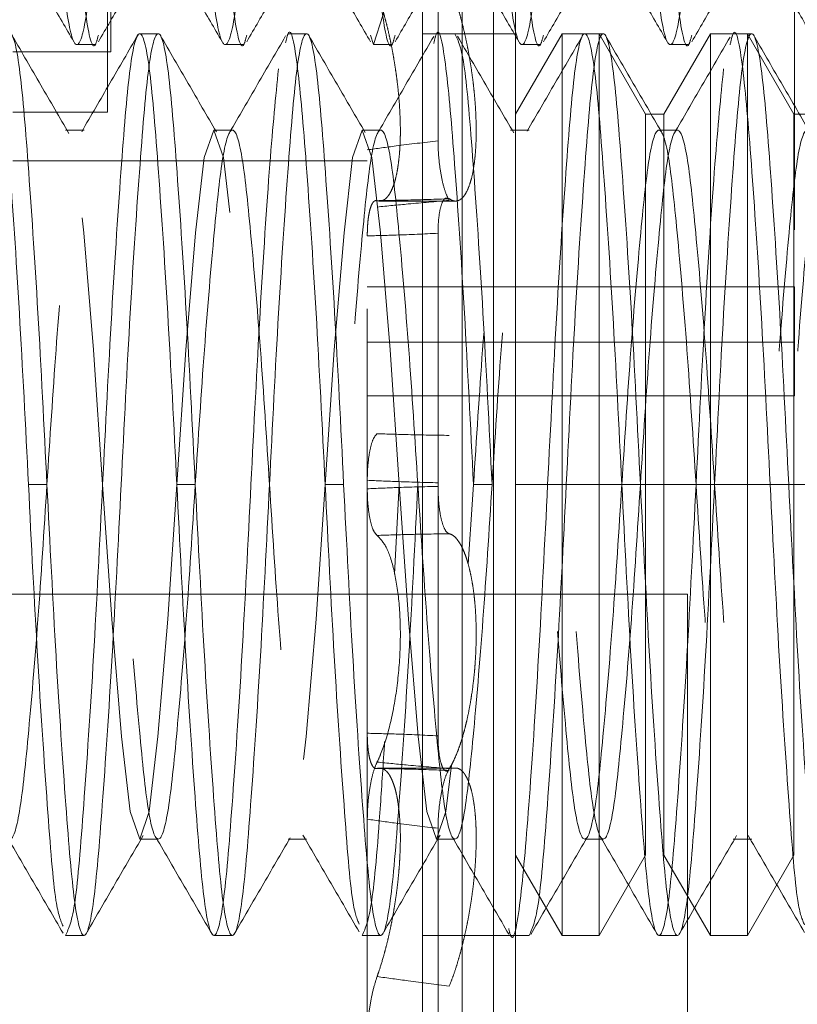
# Paper-space layout '2' of a CAD drawing. Header units: inches. Extents: x 1 to 109, y 1 to 85.
# Tile 67 of 134: x 88.216 to 88.353, y 24.521 to 24.693. Entities that reach past the tile are written whole.
import ezdxf

# ---------------------------------------------------------------- set-up
doc = ezdxf.new("R2010")
doc.units = ezdxf.units.IN
doc.header["$MEASUREMENT"] = 0
doc.linetypes.add('HIDDEN', pattern=[0.075, 0.05, -0.025])

psp = doc.layouts.new('2')

# ---------------------------------------------------------------- linework, layer by layer
at = {"color": 7, "linetype": 'HIDDEN', "lineweight": 0, "ltscale": 5}
for p, q in [((88.29402, 30.34099), (88.29402, 19.94099)), ((88.27736, 29.14265), (88.27736, 19.94099)), ((88.35236, 24.90657), (88.35236, 24.64657)), ((88.23236, 24.68782), (88.23236, 24.86532)), ((88.23177, 24.67724), (88.23177, 24.85474)), ((88.3034, 24.76807), (88.3034, 24.61182)), ((88.29949, 24.74484), (88.29949, 24.4788)), ((88.28707, 24.74151), (88.28707, 24.48212)), ((88.28978, 24.67218), (88.28978, 24.71158)), ((88.24066, 24.69099), (88.23741, 24.69099)), ((88.2667, 24.69099), (88.26345, 24.69099)), ((88.3034, 24.69099), (88.28707, 24.69099)), ((88.29275, 24.69099), (88.28949, 24.69099)), ((88.31154, 24.69099), (88.3034, 24.67689)), ((88.31154, 24.69099), (88.31154, 24.53265)), ((88.31805, 24.69099), (88.31154, 24.69099)), ((88.31879, 24.69099), (88.31553, 24.69099)), ((88.31805, 24.69099), (88.31805, 24.53265)), ((88.32619, 24.67689), (88.31805, 24.69099)), ((88.33758, 24.69099), (88.32944, 24.67689)), ((88.33758, 24.69099), (88.33758, 24.53265)), ((88.34409, 24.69099), (88.33758, 24.69099)), ((88.34483, 24.69099), (88.34157, 24.69099)), ((88.34409, 24.69099), (88.34409, 24.53265)), ((88.35223, 24.67689), (88.34409, 24.69099)), ((88.22637, 24.68907), (88.22963, 24.68907)), ((88.25241, 24.68907), (88.25567, 24.68907)), ((88.27845, 24.68907), (88.28171, 24.68907)), ((88.3045, 24.68907), (88.30775, 24.68907)), ((88.33054, 24.68907), (88.33379, 24.68907)), ((88.21511, 24.68782), (88.23236, 24.68782)), ((88.21511, 24.67724), (88.23177, 24.67724)), ((88.32619, 24.67689), (88.32619, 24.54675)), ((88.32944, 24.67689), (88.32619, 24.67689)), ((88.32944, 24.67689), (88.32944, 24.54675)), ((88.35223, 24.67689), (88.35223, 24.54675)), ((88.35548, 24.67689), (88.35223, 24.67689)), ((88.22764, 24.67407), (88.22439, 24.67407)), ((88.25368, 24.67407), (88.25043, 24.67407)), ((88.27972, 24.67407), (88.27647, 24.67407)), ((88.30577, 24.67407), (88.30251, 24.67407)), ((88.33181, 24.67407), (88.32855, 24.67407)), ((88.21511, 24.66865), (88.27736, 24.66865)), ((88.27953, 24.6616), (88.29284, 24.6616)), ((88.28978, 24.65594), (88.28978, 24.61149)), ((88.27736, 24.64657), (88.35236, 24.64657)), ((88.35236, 24.63682), (88.35236, 24.64657)), ((88.27736, 24.63682), (88.35236, 24.63682)), ((88.35236, 24.63682), (88.35236, 24.6274)), ((88.27736, 24.6274), (88.35236, 24.6274)), ((88.22113, 24.61182), (88.21788, 24.61182)), ((88.24717, 24.61182), (88.24392, 24.61182)), ((88.27321, 24.61182), (88.26996, 24.61182)), ((88.28298, 24.61182), (88.28215, 24.59609)), ((88.28978, 24.56769), (88.28978, 24.61214)), ((88.29926, 24.61182), (88.296, 24.61182)), ((88.39629, 24.61182), (88.3034, 24.61182)), ((88.3034, 24.61182), (88.3034, 24.45557)), ((88.33359, 24.59257), (88.16693, 24.59257)), ((88.33359, 24.4259), (88.33359, 24.59257)), ((88.29284, 24.56204), (88.27953, 24.56204)), ((88.28978, 24.55146), (88.28978, 24.51206)), ((88.23741, 24.54957), (88.24066, 24.54957)), ((88.26345, 24.54957), (88.2667, 24.54957)), ((88.28949, 24.54957), (88.29275, 24.54957)), ((88.31553, 24.54957), (88.31879, 24.54957)), ((88.34157, 24.54957), (88.34483, 24.54957)), ((88.3034, 24.54675), (88.31154, 24.53265)), ((88.31805, 24.53265), (88.32619, 24.54675)), ((88.32944, 24.54675), (88.33758, 24.53265)), ((88.34409, 24.53265), (88.35223, 24.54675)), ((88.22439, 24.53265), (88.22764, 24.53265)), ((88.25043, 24.53265), (88.25368, 24.53265)), ((88.27647, 24.53265), (88.27972, 24.53265)), ((88.28707, 24.53265), (88.3034, 24.53265)), ((88.30251, 24.53265), (88.30577, 24.53265)), ((88.31154, 24.53265), (88.31805, 24.53265)), ((88.32855, 24.53265), (88.33181, 24.53265)), ((88.33758, 24.53265), (88.34409, 24.53265))]:
    psp.add_line(p, q, dxfattribs=at)
at = {"color": 7, "linetype": 'HIDDEN', "lineweight": 0, "ltscale": 5, "flags": 128}
for points in [[(88.27793, 24.69073), (88.27845, 24.68907), (88.28013, 24.69437), (88.28165, 24.70886), (88.28337, 24.73143), (88.28496, 24.7574), (88.28656, 24.78337), (88.28828, 24.80594), (88.2898, 24.82043), (88.29147, 24.82574), (88.29315, 24.82043), (88.29467, 24.80594), (88.29639, 24.78337), (88.29798, 24.7574), (88.29798, 24.7574)], [(88.29211, 24.56255), (88.29117, 24.5544), (88.28949, 24.54957), (88.28781, 24.5544), (88.28629, 24.5676), (88.28457, 24.58816), (88.28298, 24.61182), (88.28139, 24.63548), (88.27967, 24.65604), (88.27815, 24.66924), (88.27647, 24.67407), (88.27479, 24.66924), (88.27327, 24.65604), (88.27155, 24.63548), (88.26996, 24.61182), (88.26837, 24.58816), (88.26665, 24.5676), (88.26513, 24.5544), (88.26345, 24.54957), (88.26177, 24.5544), (88.26025, 24.5676), (88.25853, 24.58816), (88.25694, 24.61182), (88.25535, 24.63548), (88.25363, 24.65604), (88.2521, 24.66924), (88.25043, 24.67407), (88.24875, 24.66924), (88.24723, 24.65604), (88.24551, 24.63548), (88.24392, 24.61182), (88.24233, 24.58816), (88.2406, 24.5676), (88.23908, 24.5544), (88.23741, 24.54957), (88.23573, 24.5544), (88.23421, 24.5676), (88.23249, 24.58816), (88.2309, 24.61182), (88.22931, 24.63548), (88.22758, 24.65604), (88.22606, 24.66924), (88.22439, 24.67407), (88.22271, 24.66924), (88.22119, 24.65604), (88.21947, 24.63548), (88.21788, 24.61182), (88.21628, 24.58816), (88.21456, 24.5676), (88.21304, 24.5544), (88.21137, 24.54957), (88.20969, 24.5544), (88.20817, 24.5676), (88.20645, 24.58816), (88.20485, 24.61182), (88.20326, 24.63548), (88.20154, 24.65604), (88.20002, 24.66924), (88.19834, 24.67407), (88.19667, 24.66924), (88.19515, 24.65604), (88.19343, 24.63548), (88.19183, 24.61182), (88.19024, 24.58816), (88.18852, 24.5676), (88.187, 24.5544), (88.18532, 24.54957), (88.18365, 24.5544), (88.18213, 24.5676), (88.1804, 24.58816), (88.17881, 24.61182), (88.17722, 24.63548), (88.1755, 24.65604), (88.17398, 24.66924), (88.1723, 24.67407), (88.17063, 24.66924), (88.1691, 24.65604), (88.16738, 24.63548), (88.16579, 24.61182), (88.1642, 24.58816), (88.16248, 24.5676), (88.16096, 24.5544), (88.15928, 24.54957), (88.15761, 24.5544), (88.15608, 24.5676), (88.15436, 24.58816), (88.15277, 24.61182), (88.15118, 24.63548), (88.14946, 24.65604), (88.14794, 24.66924), (88.14626, 24.67407), (88.14626, 24.67407)]]:
    psp.add_lwpolyline(points, dxfattribs=at)
at = {"color": 7, "linetype": 'HIDDEN', "lineweight": 0, "ltscale": 5}
for points, knots in [([(88.19382, 24.7574), (88.19434, 24.74852), (88.19539, 24.73053), (88.19716, 24.70786), (88.19863, 24.69265), (88.20033, 24.68725), (88.20203, 24.69265), (88.2035, 24.70786), (88.20527, 24.73053), (88.20684, 24.7574), (88.20841, 24.78427), (88.21018, 24.80695), (88.21165, 24.82216), (88.21335, 24.82755), (88.21505, 24.82216), (88.21652, 24.80695), (88.21829, 24.78427), (88.21934, 24.76628), (88.21986, 24.7574)], [0, 0, 0, 0, 0.062045, 0.125723, 0.186876, 0.25, 0.313124, 0.374277, 0.437955, 0.5, 0.562045, 0.625723, 0.686876, 0.75, 0.813124, 0.874277, 0.937955, 1, 1, 1, 1]), ([(88.21986, 24.7574), (88.22038, 24.74852), (88.22143, 24.73053), (88.2232, 24.70786), (88.22467, 24.69265), (88.22637, 24.68725), (88.22807, 24.69265), (88.22954, 24.70786), (88.23131, 24.73053), (88.23288, 24.7574), (88.23445, 24.78427), (88.23622, 24.80695), (88.23769, 24.82216), (88.23939, 24.82755), (88.24109, 24.82216), (88.24256, 24.80695), (88.24433, 24.78427), (88.24538, 24.76628), (88.2459, 24.7574)], [0, 0, 0, 0, 0.062045, 0.125723, 0.186876, 0.25, 0.313124, 0.374277, 0.437955, 0.5, 0.562045, 0.625723, 0.686876, 0.75, 0.813124, 0.874277, 0.937955, 1, 1, 1, 1]), ([(88.2459, 24.7574), (88.24642, 24.74852), (88.24747, 24.73053), (88.24924, 24.70786), (88.25071, 24.69265), (88.25241, 24.68725), (88.25411, 24.69265), (88.25558, 24.70786), (88.25735, 24.73053), (88.25892, 24.7574), (88.26049, 24.78427), (88.26227, 24.80695), (88.26373, 24.82216), (88.26543, 24.82755), (88.26713, 24.82216), (88.2686, 24.80695), (88.27037, 24.78427), (88.27142, 24.76628), (88.27194, 24.7574)], [0, 0, 0, 0, 0.062045, 0.125723, 0.186876, 0.25, 0.313124, 0.374277, 0.437955, 0.5, 0.562045, 0.625723, 0.686876, 0.75, 0.813124, 0.874277, 0.937955, 1, 1, 1, 1]), ([(88.29798, 24.7574), (88.2985, 24.74852), (88.29956, 24.73053), (88.30133, 24.70786), (88.3028, 24.69265), (88.3045, 24.68725), (88.30619, 24.69265), (88.30766, 24.70786), (88.30944, 24.73053), (88.31101, 24.7574), (88.31258, 24.78427), (88.31435, 24.80695), (88.31582, 24.82216), (88.31752, 24.82755), (88.31922, 24.82216), (88.32068, 24.80695), (88.32246, 24.78427), (88.32351, 24.76628), (88.32403, 24.7574)], [0, 0, 0, 0, 0.062045, 0.125723, 0.186876, 0.25, 0.313124, 0.374277, 0.437955, 0.5, 0.562045, 0.625723, 0.686876, 0.75, 0.813124, 0.874277, 0.937955, 1, 1, 1, 1]), ([(88.32403, 24.7574), (88.32455, 24.74852), (88.3256, 24.73053), (88.32737, 24.70786), (88.32884, 24.69265), (88.33054, 24.68725), (88.33224, 24.69265), (88.3337, 24.70786), (88.33548, 24.73053), (88.33705, 24.7574), (88.33862, 24.78427), (88.34039, 24.80695), (88.34186, 24.82216), (88.34356, 24.82755), (88.34526, 24.82216), (88.34673, 24.80695), (88.3485, 24.78427), (88.34955, 24.76628), (88.35007, 24.7574)], [0, 0, 0, 0, 0.062045, 0.125723, 0.186876, 0.25, 0.313124, 0.374277, 0.437955, 0.5, 0.562045, 0.625723, 0.686876, 0.75, 0.813124, 0.874277, 0.937955, 1, 1, 1, 1]), ([(88.22312, 24.7574), (88.22363, 24.74853), (88.22469, 24.73057), (88.22646, 24.70773), (88.22792, 24.6931), (88.22924, 24.68725), (88.22998, 24.69006), (88.23015, 24.69073)], [0, 0, 0, 0, 0.229993, 0.466038, 0.692726, 0.926719, 1, 1, 1, 1]), ([(88.24916, 24.7574), (88.24968, 24.74853), (88.25073, 24.73057), (88.2525, 24.70773), (88.25396, 24.6931), (88.25529, 24.68725), (88.25602, 24.69006), (88.25619, 24.69073)], [0, 0, 0, 0, 0.229993, 0.466038, 0.692726, 0.926719, 1, 1, 1, 1]), ([(88.2752, 24.7574), (88.27572, 24.74853), (88.27677, 24.73057), (88.27854, 24.70773), (88.28001, 24.6931), (88.28133, 24.68725), (88.28206, 24.69006), (88.28223, 24.69073)], [0, 0, 0, 0, 0.229993, 0.466038, 0.692726, 0.926719, 1, 1, 1, 1]), ([(88.30124, 24.7574), (88.30176, 24.74853), (88.30281, 24.73057), (88.30458, 24.70773), (88.30605, 24.6931), (88.30737, 24.68725), (88.3081, 24.69006), (88.30828, 24.69073)], [0, 0, 0, 0, 0.229993, 0.466038, 0.692726, 0.926719, 1, 1, 1, 1]), ([(88.32728, 24.7574), (88.3278, 24.74853), (88.32885, 24.73057), (88.33063, 24.70773), (88.33209, 24.6931), (88.33341, 24.68725), (88.33414, 24.69006), (88.33432, 24.69073)], [0, 0, 0, 0, 0.229993, 0.466038, 0.692726, 0.926719, 1, 1, 1, 1]), ([(88.21758, 24.70379), (88.21895, 24.70142), (88.22171, 24.69669), (88.22447, 24.69195), (88.22584, 24.68957)], [0, 0, 0, 0, 0.499626, 1, 1, 1, 1]), ([(88.23015, 24.68957), (88.23153, 24.69195), (88.23428, 24.69669), (88.23704, 24.70142), (88.23842, 24.70379)], [0, 0, 0, 0, 0.500374, 1, 1, 1, 1]), ([(88.24362, 24.70379), (88.245, 24.70142), (88.24775, 24.69669), (88.25051, 24.69195), (88.25189, 24.68957)], [0, 0, 0, 0, 0.499626, 1, 1, 1, 1]), ([(88.25619, 24.68957), (88.25757, 24.69195), (88.26032, 24.69669), (88.26308, 24.70142), (88.26446, 24.70379)], [0, 0, 0, 0, 0.500374, 1, 1, 1, 1]), ([(88.26966, 24.70379), (88.27104, 24.70142), (88.2738, 24.69669), (88.27655, 24.69195), (88.27793, 24.68957)], [0, 0, 0, 0, 0.499626, 1, 1, 1, 1]), ([(88.28224, 24.68957), (88.28361, 24.69195), (88.28637, 24.69669), (88.28913, 24.70142), (88.2905, 24.70379)], [0, 0, 0, 0, 0.500374, 1, 1, 1, 1]), ([(88.2957, 24.70379), (88.29708, 24.70142), (88.29984, 24.69669), (88.30259, 24.69195), (88.30397, 24.68957)], [0, 0, 0, 0, 0.499626, 1, 1, 1, 1]), ([(88.30828, 24.68957), (88.30965, 24.69195), (88.31241, 24.69669), (88.31517, 24.70142), (88.31655, 24.70379)], [0, 0, 0, 0, 0.500374, 1, 1, 1, 1]), ([(88.32174, 24.70379), (88.32312, 24.70142), (88.32588, 24.69669), (88.32863, 24.69195), (88.33001, 24.68957)], [0, 0, 0, 0, 0.499626, 1, 1, 1, 1]), ([(88.33432, 24.68957), (88.3357, 24.69195), (88.33845, 24.69669), (88.34121, 24.70142), (88.34259, 24.70379)], [0, 0, 0, 0, 0.500374, 1, 1, 1, 1]), ([(88.34778, 24.70379), (88.34916, 24.70142), (88.35192, 24.69669), (88.35467, 24.69195), (88.35605, 24.68957)], [0, 0, 0, 0, 0.499626, 1, 1, 1, 1]), ([(88.29174, 24.6999), (88.29196, 24.69935), (88.29239, 24.69826), (88.29297, 24.69653), (88.29348, 24.69484), (88.29392, 24.6932), (88.29435, 24.69147), (88.29475, 24.68968), (88.29511, 24.68787), (88.29543, 24.68603), (88.29572, 24.68414), (88.29596, 24.68226), (88.29616, 24.68043), (88.29631, 24.67864), (88.29641, 24.67687), (88.29647, 24.67515), (88.29648, 24.67353), (88.29645, 24.67199), (88.29637, 24.67052), (88.29625, 24.66914), (88.29604, 24.66743), (88.29575, 24.66593), (88.29529, 24.66434), (88.29486, 24.6633), (88.29437, 24.66253), (88.29398, 24.66207), (88.29356, 24.66177), (88.29312, 24.6616), (88.29266, 24.66159), (88.2922, 24.66172), (88.29189, 24.66192), (88.29174, 24.66201)], [0, 0, 0, 0, 0.043429, 0.087389, 0.12017, 0.153182, 0.18694, 0.22096, 0.253087, 0.28545, 0.318575, 0.351972, 0.382802, 0.413858, 0.44564, 0.477676, 0.507552, 0.537641, 0.568059, 0.598927, 0.628629, 0.688597, 0.719193, 0.779927, 0.811032, 0.842345, 0.873847, 0.905556, 0.93791, 0.970484, 1, 1, 1, 1]), ([(88.27908, 24.66167), (88.27929, 24.66163), (88.27966, 24.66156), (88.28017, 24.66173), (88.28061, 24.66202), (88.28104, 24.66249), (88.28143, 24.66312), (88.28179, 24.66389), (88.28212, 24.6648), (88.28241, 24.66587), (88.28265, 24.66705), (88.28284, 24.66834), (88.28299, 24.6697), (88.2831, 24.67118), (88.28316, 24.67273), (88.28317, 24.67432), (88.28313, 24.67595), (88.28306, 24.67764), (88.28294, 24.67936), (88.28278, 24.68109), (88.28258, 24.68282), (88.28234, 24.68456), (88.28207, 24.6863), (88.28176, 24.68802), (88.28143, 24.68971), (88.28106, 24.69138), (88.28068, 24.69294), (88.28016, 24.69486), (88.27963, 24.69662), (88.27922, 24.69781), (88.27908, 24.69821)], [0, 0, 0, 0, 0.047746, 0.083681, 0.119871, 0.156876, 0.19417, 0.229388, 0.264865, 0.301178, 0.337788, 0.371583, 0.405628, 0.440467, 0.475585, 0.508216, 0.541077, 0.574665, 0.608503, 0.640917, 0.673549, 0.706859, 0.740399, 0.773608, 0.807034, 0.841134, 0.875461, 0.906305, 0.968443, 1, 1, 1, 1]), ([(88.21788, 24.61182), (88.21736, 24.62209), (88.21631, 24.64291), (88.21453, 24.66937), (88.21307, 24.68632), (88.21174, 24.6931), (88.21101, 24.68982), (88.21083, 24.68903)], [0, 0, 0, 0, 0.229721, 0.465475, 0.691901, 0.92561, 1, 1, 1, 1]), ([(88.26996, 24.61182), (88.26944, 24.62209), (88.26839, 24.64291), (88.26661, 24.66938), (88.26515, 24.68626), (88.26386, 24.69307), (88.26316, 24.69003), (88.26302, 24.68941)], [0, 0, 0, 0, 0.233067, 0.472254, 0.701978, 0.93909, 1, 1, 1, 1]), ([(88.296, 24.61182), (88.29548, 24.62209), (88.29443, 24.64291), (88.29266, 24.66937), (88.29119, 24.68628), (88.28989, 24.69308), (88.28918, 24.68995), (88.28902, 24.68926)], [0, 0, 0, 0, 0.231738, 0.469562, 0.697976, 0.933736, 1, 1, 1, 1]), ([(88.34808, 24.61182), (88.34756, 24.62209), (88.34651, 24.64291), (88.34474, 24.66937), (88.34328, 24.68631), (88.34195, 24.6931), (88.34122, 24.68984), (88.34105, 24.68906)], [0, 0, 0, 0, 0.229962, 0.465962, 0.692626, 0.926579, 1, 1, 1, 1]), ([(88.22113, 24.61182), (88.22061, 24.6221), (88.21956, 24.64295), (88.21779, 24.66922), (88.21632, 24.68684), (88.21462, 24.69309), (88.21292, 24.68684), (88.21145, 24.66922), (88.20968, 24.64295), (88.20863, 24.6221), (88.20811, 24.61182)], [0, 0, 0, 0, 0.124092, 0.251442, 0.373754, 0.5, 0.626246, 0.748558, 0.875908, 1, 1, 1, 1]), ([(88.22499, 24.67347), (88.22334, 24.6763), (88.22004, 24.68198), (88.21675, 24.68766), (88.2151, 24.6905)], [0, 0, 0, 0, 0.499671, 1, 1, 1, 1]), ([(88.23711, 24.6908), (88.23546, 24.68796), (88.23217, 24.68229), (88.22887, 24.67662), (88.22722, 24.67378)], [0, 0, 0, 0, 0.500301, 1, 1, 1, 1]), ([(88.24392, 24.61182), (88.2434, 24.6221), (88.24235, 24.64295), (88.24057, 24.66922), (88.23911, 24.68684), (88.23741, 24.69309), (88.23571, 24.68684), (88.23424, 24.66922), (88.23247, 24.64295), (88.23142, 24.6221), (88.2309, 24.61182)], [0, 0, 0, 0, 0.124092, 0.251442, 0.373754, 0.5, 0.626246, 0.748558, 0.875908, 1, 1, 1, 1]), ([(88.24717, 24.61182), (88.24665, 24.6221), (88.2456, 24.64295), (88.24383, 24.66922), (88.24236, 24.68684), (88.24066, 24.69309), (88.23896, 24.68684), (88.23749, 24.66922), (88.23572, 24.64295), (88.23467, 24.6221), (88.23415, 24.61182)], [0, 0, 0, 0, 0.1240917, 0.2514423, 0.3737543, 0.5, 0.6262457, 0.7485577, 0.8759083, 1, 1, 1, 1]), ([(88.25086, 24.67376), (88.24922, 24.67658), (88.24594, 24.68224), (88.24266, 24.68789), (88.24101, 24.69072)], [0, 0, 0, 0, 0.499857, 1, 1, 1, 1]), ([(88.26302, 24.69059), (88.26137, 24.68776), (88.25809, 24.6821), (88.25481, 24.67645), (88.25317, 24.67363)], [0, 0, 0, 0, 0.500146, 1, 1, 1, 1]), ([(88.27321, 24.61182), (88.2727, 24.6221), (88.27164, 24.64295), (88.26987, 24.66922), (88.2684, 24.68684), (88.2667, 24.69309), (88.265, 24.68684), (88.26354, 24.66922), (88.26176, 24.64295), (88.26071, 24.6221), (88.26019, 24.61182)], [0, 0, 0, 0, 0.124092, 0.251442, 0.373754, 0.5, 0.626246, 0.748558, 0.875908, 1, 1, 1, 1]), ([(88.27699, 24.67362), (88.27534, 24.67645), (88.27204, 24.68213), (88.26875, 24.68781), (88.2671, 24.69066)], [0, 0, 0, 0, 0.499657, 1, 1, 1, 1]), ([(88.28902, 24.69052), (88.28737, 24.68767), (88.28408, 24.68199), (88.28078, 24.67631), (88.27913, 24.67348)], [0, 0, 0, 0, 0.5003337, 1, 1, 1, 1]), ([(88.29926, 24.61182), (88.29874, 24.62212), (88.29769, 24.64298), (88.29591, 24.66907), (88.29444, 24.68739), (88.29332, 24.68977), (88.29275, 24.69099)], [0, 0, 0, 0, 0.248183, 0.502885, 0.747509, 1, 1, 1, 1]), ([(88.30307, 24.67356), (88.30142, 24.67639), (88.29814, 24.68204), (88.29485, 24.6877), (88.29321, 24.69053)], [0, 0, 0, 0, 0.499837, 1, 1, 1, 1]), ([(88.31527, 24.69084), (88.31363, 24.68801), (88.31034, 24.68235), (88.30705, 24.67668), (88.3054, 24.67385)], [0, 0, 0, 0, 0.500214, 1, 1, 1, 1]), ([(88.32204, 24.61182), (88.32152, 24.6221), (88.32047, 24.64295), (88.3187, 24.66922), (88.31723, 24.68684), (88.31553, 24.69309), (88.31383, 24.68684), (88.31236, 24.66922), (88.31059, 24.64295), (88.30954, 24.6221), (88.30902, 24.61182)], [0, 0, 0, 0, 0.124092, 0.251442, 0.373754, 0.5, 0.626246, 0.748558, 0.875908, 1, 1, 1, 1]), ([(88.3253, 24.61182), (88.32478, 24.6221), (88.32373, 24.64295), (88.32195, 24.66922), (88.32049, 24.68684), (88.31879, 24.69309), (88.31709, 24.68684), (88.31562, 24.66922), (88.31385, 24.64295), (88.3128, 24.6221), (88.31228, 24.61182)], [0, 0, 0, 0, 0.124092, 0.251442, 0.373754, 0.5, 0.626246, 0.748558, 0.875908, 1, 1, 1, 1]), ([(88.32899, 24.67375), (88.32734, 24.67659), (88.32404, 24.68227), (88.32075, 24.68794), (88.3191, 24.69078)], [0, 0, 0, 0, 0.499688, 1, 1, 1, 1]), ([(88.34104, 24.69039), (88.3394, 24.68756), (88.33611, 24.68189), (88.33282, 24.67624), (88.33118, 24.67341)], [0, 0, 0, 0, 0.500217, 1, 1, 1, 1]), ([(88.35134, 24.61182), (88.35082, 24.6221), (88.34977, 24.64295), (88.348, 24.66922), (88.34653, 24.68684), (88.34483, 24.69309), (88.34313, 24.68684), (88.34166, 24.66922), (88.33989, 24.64295), (88.33884, 24.6221), (88.33832, 24.61182)], [0, 0, 0, 0, 0.124092, 0.251442, 0.373754, 0.5, 0.626246, 0.748558, 0.875908, 1, 1, 1, 1]), ([(88.35522, 24.67341), (88.35358, 24.67624), (88.35029, 24.6819), (88.347, 24.68756), (88.34536, 24.6904)], [0, 0, 0, 0, 0.499781, 1, 1, 1, 1]), ([(88.26177, 24.68484), (88.26128, 24.67987), (88.26027, 24.66973), (88.25851, 24.64282), (88.25746, 24.62206), (88.25694, 24.61182)], [0, 0, 0, 0, 0.3272524, 0.6679858, 1, 1, 1, 1]), ([(88.3399, 24.68484), (88.3394, 24.67987), (88.3384, 24.66973), (88.33664, 24.64282), (88.33558, 24.62206), (88.33506, 24.61182)], [0, 0, 0, 0, 0.327252, 0.667986, 1, 1, 1, 1]), ([(88.41775, 24.5924), (88.41731, 24.59883), (88.41634, 24.6131), (88.41488, 24.63635), (88.4131, 24.65694), (88.41163, 24.67082), (88.40993, 24.67572), (88.40823, 24.67081), (88.40677, 24.65695), (88.40499, 24.6363), (88.40342, 24.61182), (88.40185, 24.58734), (88.40008, 24.56668), (88.39861, 24.55282), (88.39691, 24.54791), (88.39521, 24.55282), (88.39374, 24.56668), (88.39197, 24.58734), (88.3904, 24.61182), (88.38883, 24.6363), (88.38706, 24.65695), (88.38559, 24.67081), (88.38389, 24.67573), (88.38219, 24.67081), (88.38072, 24.65695), (88.37895, 24.6363), (88.37738, 24.61182), (88.37581, 24.58734), (88.37404, 24.56668), (88.37257, 24.55282), (88.37087, 24.54791), (88.36917, 24.55282), (88.3677, 24.56668), (88.36593, 24.58734), (88.36436, 24.61182), (88.36279, 24.6363), (88.36102, 24.65695), (88.35955, 24.67081), (88.35785, 24.67573), (88.35615, 24.67081), (88.35468, 24.65695), (88.35291, 24.6363), (88.35134, 24.61182), (88.34977, 24.58734), (88.348, 24.56668), (88.34653, 24.55282), (88.34483, 24.54791), (88.34313, 24.55282), (88.34166, 24.56668), (88.33989, 24.58734), (88.33832, 24.61182), (88.33675, 24.6363), (88.33498, 24.65695), (88.33351, 24.67081), (88.33181, 24.67573), (88.33011, 24.67081), (88.32864, 24.65695), (88.32687, 24.6363), (88.3253, 24.61182), (88.32373, 24.58734), (88.32195, 24.56668), (88.32049, 24.55282), (88.31879, 24.54791), (88.31709, 24.55282), (88.31562, 24.56668), (88.31385, 24.58734), (88.31228, 24.61182), (88.31071, 24.6363), (88.30893, 24.65695), (88.30747, 24.67081), (88.30577, 24.67573), (88.30407, 24.67081), (88.3026, 24.65695), (88.30083, 24.6363), (88.29926, 24.61182), (88.29769, 24.58734), (88.29591, 24.56668), (88.29444, 24.55282), (88.29275, 24.54791), (88.29105, 24.55282), (88.28958, 24.56668), (88.28781, 24.58734), (88.28623, 24.61182), (88.28466, 24.6363), (88.28289, 24.65695), (88.28142, 24.67081), (88.27972, 24.67573), (88.27803, 24.67081), (88.27656, 24.65695), (88.27478, 24.6363), (88.27321, 24.61182), (88.27164, 24.58734), (88.26987, 24.56668), (88.2684, 24.55282), (88.2667, 24.54791), (88.265, 24.55282), (88.26354, 24.56668), (88.26176, 24.58734), (88.26019, 24.61182), (88.25862, 24.6363), (88.25685, 24.65695), (88.25538, 24.67081), (88.25368, 24.67573), (88.25198, 24.67081), (88.25052, 24.65695), (88.24874, 24.6363), (88.24717, 24.61182), (88.2456, 24.58734), (88.24383, 24.56668), (88.24236, 24.55282), (88.24066, 24.54791), (88.23896, 24.55282), (88.23749, 24.56668), (88.23572, 24.58734), (88.23415, 24.61182), (88.23258, 24.6363), (88.23081, 24.65695), (88.22934, 24.67081), (88.22764, 24.67573), (88.22594, 24.67081), (88.22447, 24.65695), (88.2227, 24.6363), (88.22113, 24.61182), (88.21956, 24.58734), (88.21779, 24.56668), (88.21632, 24.55282), (88.21462, 24.54791), (88.21292, 24.55282), (88.21145, 24.56668), (88.20968, 24.58734), (88.20811, 24.61182), (88.20654, 24.6363), (88.20477, 24.65695), (88.2033, 24.67081), (88.2016, 24.67573), (88.1999, 24.67081), (88.19843, 24.65695), (88.19666, 24.6363), (88.19509, 24.61182), (88.19352, 24.58734), (88.19175, 24.56668), (88.19028, 24.55282), (88.18858, 24.54791), (88.18688, 24.55282), (88.18541, 24.56668), (88.18364, 24.58734), (88.18207, 24.61182), (88.1805, 24.6363), (88.17873, 24.65695), (88.17726, 24.67081), (88.17556, 24.67573), (88.17386, 24.67081), (88.17239, 24.65695), (88.17062, 24.6363), (88.16905, 24.61182), (88.16748, 24.58734), (88.1657, 24.56668), (88.16424, 24.55282), (88.16254, 24.54791), (88.16084, 24.55282), (88.15937, 24.56668), (88.1576, 24.58734), (88.15603, 24.61182), (88.15446, 24.6363), (88.15268, 24.65695), (88.15122, 24.67081), (88.14952, 24.67573), (88.14782, 24.67081), (88.14635, 24.65695), (88.14458, 24.6363), (88.14301, 24.61182), (88.14144, 24.58734), (88.13966, 24.56668), (88.13819, 24.55282), (88.1365, 24.54791), (88.1348, 24.55282), (88.13333, 24.56668), (88.13156, 24.58734), (88.12998, 24.61182), (88.12841, 24.6363), (88.12664, 24.65695), (88.12517, 24.67081), (88.12347, 24.67573), (88.12178, 24.67081), (88.12031, 24.65695), (88.11853, 24.6363), (88.11696, 24.61181), (88.11539, 24.58738), (88.11362, 24.56655), (88.11216, 24.55331), (88.11089, 24.54794), (88.1102, 24.55023), (88.11008, 24.55064)], [0, 0, 0, 0, 0.00431, 0.009561, 0.014951, 0.020127, 0.02547, 0.030812, 0.035988, 0.041378, 0.046629, 0.05188, 0.05727, 0.062446, 0.067789, 0.073132, 0.078307, 0.083697, 0.088948, 0.0942, 0.099589, 0.104765, 0.110108, 0.115451, 0.120626, 0.126016, 0.131267, 0.136519, 0.141909, 0.147084, 0.152427, 0.15777, 0.162946, 0.168335, 0.173587, 0.178838, 0.184228, 0.189403, 0.194746, 0.200089, 0.205265, 0.210654, 0.215906, 0.221157, 0.226547, 0.231723, 0.237065, 0.242408, 0.247584, 0.252974, 0.258225, 0.263476, 0.268866, 0.274042, 0.279385, 0.284727, 0.289903, 0.295293, 0.300544, 0.305795, 0.311185, 0.316361, 0.321704, 0.327046, 0.332222, 0.337612, 0.342863, 0.348115, 0.353504, 0.35868, 0.364023, 0.369366, 0.374541, 0.379931, 0.385182, 0.390434, 0.395823, 0.400999, 0.406342, 0.411685, 0.416861, 0.42225, 0.427502, 0.432753, 0.438143, 0.443318, 0.448661, 0.454004, 0.45918, 0.464569, 0.469821, 0.475072, 0.480462, 0.485638, 0.49098, 0.496323, 0.501499, 0.506889, 0.51214, 0.517391, 0.522781, 0.527957, 0.5333, 0.538642, 0.543818, 0.549208, 0.554459, 0.55971, 0.5651, 0.570276, 0.575619, 0.580961, 0.586137, 0.591527, 0.596778, 0.60203, 0.607419, 0.612595, 0.617938, 0.623281, 0.628456, 0.633846, 0.639097, 0.644349, 0.649738, 0.654914, 0.660257, 0.6656, 0.670776, 0.676165, 0.681417, 0.686668, 0.692058, 0.697233, 0.702576, 0.707919, 0.713095, 0.718484, 0.723736, 0.728987, 0.734377, 0.739553, 0.744895, 0.750238, 0.755414, 0.760804, 0.766055, 0.771306, 0.776696, 0.781872, 0.787214, 0.792557, 0.797733, 0.803123, 0.808374, 0.813625, 0.819015, 0.824191, 0.829534, 0.834876, 0.840052, 0.845442, 0.850693, 0.855945, 0.861334, 0.86651, 0.871853, 0.877196, 0.882371, 0.887761, 0.893012, 0.898264, 0.903653, 0.908829, 0.914172, 0.919515, 0.924691, 0.93008, 0.935332, 0.940583, 0.945973, 0.951148, 0.956491, 0.961834, 0.96701, 0.972399, 0.977651, 0.982902, 0.988292, 0.993468, 0.99881, 1, 1, 1, 1]), ([(88.41449, 24.5924), (88.41406, 24.59883), (88.41309, 24.6131), (88.41162, 24.63635), (88.40984, 24.65694), (88.40838, 24.67082), (88.40668, 24.67572), (88.40498, 24.67081), (88.40351, 24.65695), (88.40174, 24.6363), (88.40017, 24.61182), (88.3986, 24.58734), (88.39682, 24.56668), (88.39536, 24.55282), (88.39366, 24.54791), (88.39196, 24.55282), (88.39049, 24.56668), (88.38872, 24.58734), (88.38715, 24.61182), (88.38558, 24.6363), (88.3838, 24.65695), (88.38233, 24.67081), (88.38064, 24.67573), (88.37894, 24.67081), (88.37747, 24.65695), (88.3757, 24.6363), (88.37413, 24.61182), (88.37255, 24.58734), (88.37078, 24.56668), (88.36931, 24.55282), (88.36762, 24.54791), (88.36592, 24.55282), (88.36445, 24.56668), (88.36268, 24.58734), (88.3611, 24.61182), (88.35953, 24.6363), (88.35776, 24.65695), (88.35629, 24.67081), (88.35459, 24.67573), (88.3529, 24.67081), (88.35143, 24.65695), (88.34965, 24.6363), (88.34808, 24.61182), (88.34651, 24.58734), (88.34474, 24.56668), (88.34327, 24.55282), (88.34157, 24.54791), (88.33987, 24.55282), (88.33841, 24.56668), (88.33663, 24.58734), (88.33506, 24.61182), (88.33349, 24.6363), (88.33172, 24.65695), (88.33025, 24.67081), (88.32855, 24.67573), (88.32685, 24.67081), (88.32539, 24.65695), (88.32361, 24.6363), (88.32204, 24.61182), (88.32047, 24.58734), (88.3187, 24.56668), (88.31723, 24.55282), (88.31553, 24.54791), (88.31383, 24.55282), (88.31236, 24.56668), (88.31059, 24.58734), (88.30902, 24.61182), (88.30745, 24.6363), (88.30568, 24.65695), (88.30421, 24.67081), (88.30251, 24.67572), (88.30081, 24.67082), (88.29934, 24.65694), (88.29757, 24.63635), (88.29622, 24.61497), (88.29538, 24.6025), (88.29506, 24.59787)], [0, 0, 0, 0, 0.0111, 0.024625, 0.038506, 0.051836, 0.065596, 0.079356, 0.092686, 0.106567, 0.120092, 0.133617, 0.147498, 0.160828, 0.174588, 0.188348, 0.201678, 0.215559, 0.229084, 0.242608, 0.256489, 0.269819, 0.283579, 0.29734, 0.31067, 0.324551, 0.338075, 0.3516, 0.365481, 0.378811, 0.392571, 0.406331, 0.419661, 0.433542, 0.447067, 0.460592, 0.474473, 0.487803, 0.501563, 0.515323, 0.528653, 0.542534, 0.556059, 0.569583, 0.583464, 0.596794, 0.610555, 0.624315, 0.637645, 0.651526, 0.66505, 0.678575, 0.692456, 0.705786, 0.719546, 0.733306, 0.746636, 0.760517, 0.774042, 0.787567, 0.801448, 0.814778, 0.828538, 0.842298, 0.855628, 0.869509, 0.883034, 0.896558, 0.910439, 0.923769, 0.93753, 0.95129, 0.96462, 0.978501, 0.992025, 1, 1, 1, 1]), ([(88.28978, 24.67218), (88.28732, 24.67189), (88.28318, 24.6714), (88.27904, 24.67082), (88.27736, 24.67059)], [0, 0, 0, 0, 0.594086, 1, 1, 1, 1]), ([(88.29174, 24.66172), (88.2915, 24.66218), (88.29103, 24.66311), (88.29042, 24.66543), (88.28999, 24.66812), (88.2898, 24.67047), (88.28978, 24.67177), (88.28978, 24.67218)], [0, 0, 0, 0, 0.224047, 0.448092, 0.672201, 0.896384, 1, 1, 1, 1]), ([(88.27736, 24.65549), (88.27736, 24.65593), (88.27737, 24.65683), (88.27746, 24.65805), (88.27761, 24.65915), (88.2778, 24.66008), (88.27804, 24.66083), (88.27833, 24.66136), (88.27864, 24.66166), (88.2789, 24.66172), (88.27905, 24.66168), (88.27908, 24.66167)], [0, 0, 0, 0, 0.11963, 0.242729, 0.362359, 0.485459, 0.605062, 0.728141, 0.847591, 0.970517, 1, 1, 1, 1]), ([(88.27908, 24.66167), (88.2809, 24.6617), (88.28512, 24.66178), (88.28934, 24.66193), (88.29174, 24.66201)], [0, 0, 0, 0, 0.4326136, 1, 1, 1, 1]), ([(88.27908, 24.66056), (88.2809, 24.66074), (88.28512, 24.66116), (88.28934, 24.66152), (88.29174, 24.66172)], [0, 0, 0, 0, 0.432614, 1, 1, 1, 1]), ([(88.29174, 24.66201), (88.2915, 24.6621), (88.29103, 24.66227), (88.29042, 24.66133), (88.28999, 24.65961), (88.2898, 24.65766), (88.28978, 24.65636), (88.28978, 24.65594)], [0, 0, 0, 0, 0.224047, 0.448092, 0.672201, 0.896384, 1, 1, 1, 1]), ([(88.28978, 24.65594), (88.28732, 24.65583), (88.28318, 24.65563), (88.27904, 24.65553), (88.27736, 24.65549)], [0, 0, 0, 0, 0.594086, 1, 1, 1, 1]), ([(88.27908, 24.62075), (88.27885, 24.6205), (88.27839, 24.61999), (88.27784, 24.61814), (88.27747, 24.61573), (88.27736, 24.61374), (88.27736, 24.61269), (88.27736, 24.61257)], [0, 0, 0, 0, 0.241989, 0.483965, 0.726236, 0.968847, 1, 1, 1, 1]), ([(88.29174, 24.62045), (88.28934, 24.62049), (88.28512, 24.62055), (88.2809, 24.62069), (88.27908, 24.62075)], [0, 0, 0, 0, 0.567386, 1, 1, 1, 1]), ([(88.27736, 24.61257), (88.27904, 24.61249), (88.28318, 24.6123), (88.28732, 24.6122), (88.28978, 24.61214)], [0, 0, 0, 0, 0.405914, 1, 1, 1, 1]), ([(88.22395, 24.53426), (88.22353, 24.53524), (88.22255, 24.53751), (88.22122, 24.55468), (88.21945, 24.58063), (88.21839, 24.60151), (88.21788, 24.61182)], [0, 0, 0, 0, 0.199545, 0.4614958, 0.7342376, 1, 1, 1, 1]), ([(88.23415, 24.61182), (88.23363, 24.60153), (88.23258, 24.58069), (88.23081, 24.55442), (88.22934, 24.5368), (88.22764, 24.53055), (88.22594, 24.5368), (88.22447, 24.55442), (88.2227, 24.58069), (88.22165, 24.60153), (88.22113, 24.61182)], [0, 0, 0, 0, 0.124092, 0.251442, 0.373754, 0.5, 0.626246, 0.748558, 0.875908, 1, 1, 1, 1]), ([(88.2309, 24.61182), (88.23038, 24.60152), (88.22933, 24.58066), (88.22755, 24.55457), (88.22609, 24.53625), (88.22496, 24.53387), (88.22439, 24.53265)], [0, 0, 0, 0, 0.248183, 0.502885, 0.747509, 1, 1, 1, 1]), ([(88.25694, 24.61182), (88.25642, 24.60153), (88.25537, 24.58069), (88.25359, 24.55442), (88.25213, 24.5368), (88.25043, 24.53055), (88.24873, 24.5368), (88.24726, 24.55442), (88.24549, 24.58069), (88.24444, 24.60153), (88.24392, 24.61182)], [0, 0, 0, 0, 0.1240917, 0.2514423, 0.3737543, 0.5, 0.6262457, 0.7485577, 0.8759083, 1, 1, 1, 1]), ([(88.26019, 24.61182), (88.25967, 24.60153), (88.25862, 24.58069), (88.25685, 24.55442), (88.25538, 24.5368), (88.25368, 24.53055), (88.25198, 24.5368), (88.25052, 24.55442), (88.24874, 24.58069), (88.24769, 24.60153), (88.24717, 24.61182)], [0, 0, 0, 0, 0.1240917, 0.2514423, 0.3737543, 0.5, 0.6262457, 0.7485577, 0.8759083, 1, 1, 1, 1]), ([(88.27593, 24.53461), (88.27555, 24.53554), (88.27461, 24.53778), (88.2733, 24.5547), (88.27153, 24.58062), (88.27048, 24.60151), (88.26996, 24.61182)], [0, 0, 0, 0, 0.18703, 0.453076, 0.730082, 1, 1, 1, 1]), ([(88.28623, 24.61182), (88.28572, 24.60153), (88.28466, 24.58069), (88.28289, 24.55442), (88.28142, 24.5368), (88.27972, 24.53055), (88.27803, 24.5368), (88.27656, 24.55442), (88.27478, 24.58069), (88.27373, 24.60153), (88.27321, 24.61182)], [0, 0, 0, 0, 0.124092, 0.251442, 0.373754, 0.5, 0.626246, 0.748558, 0.875908, 1, 1, 1, 1]), ([(88.27736, 24.61107), (88.27904, 24.61115), (88.28318, 24.61134), (88.28732, 24.61144), (88.28978, 24.61149)], [0, 0, 0, 0, 0.4059141, 1, 1, 1, 1]), ([(88.27908, 24.60289), (88.27885, 24.60314), (88.27839, 24.60365), (88.27784, 24.6055), (88.27747, 24.60791), (88.27736, 24.60989), (88.27736, 24.61095), (88.27736, 24.61107)], [0, 0, 0, 0, 0.241989, 0.483965, 0.726236, 0.968847, 1, 1, 1, 1]), ([(88.28978, 24.61149), (88.2898, 24.61056), (88.28985, 24.60868), (88.2902, 24.60619), (88.29073, 24.6043), (88.29128, 24.60339), (88.29163, 24.60324), (88.29174, 24.60319)], [0, 0, 0, 0, 0.224182, 0.448362, 0.672558, 0.896713, 1, 1, 1, 1]), ([(88.30902, 24.61182), (88.3085, 24.60155), (88.30745, 24.58074), (88.30568, 24.55424), (88.30422, 24.53745), (88.30296, 24.53059), (88.30229, 24.53339), (88.30218, 24.53385)], [0, 0, 0, 0, 0.236533, 0.479277, 0.712417, 0.953056, 1, 1, 1, 1]), ([(88.31228, 24.61182), (88.31176, 24.60152), (88.31071, 24.58066), (88.30893, 24.55457), (88.30747, 24.53625), (88.30634, 24.53387), (88.30577, 24.53265)], [0, 0, 0, 0, 0.2481835, 0.5028846, 0.7475086, 1, 1, 1, 1]), ([(88.33506, 24.61182), (88.33454, 24.60153), (88.33349, 24.58069), (88.33172, 24.55442), (88.33025, 24.5368), (88.32855, 24.53055), (88.32685, 24.5368), (88.32539, 24.55442), (88.32361, 24.58069), (88.32256, 24.60153), (88.32204, 24.61182)], [0, 0, 0, 0, 0.1240917, 0.2514423, 0.3737543, 0.5, 0.6262457, 0.7485577, 0.8759083, 1, 1, 1, 1]), ([(88.33832, 24.61182), (88.3378, 24.60153), (88.33675, 24.58069), (88.33498, 24.55442), (88.33351, 24.5368), (88.33181, 24.53055), (88.33011, 24.5368), (88.32864, 24.55442), (88.32687, 24.58069), (88.32582, 24.60153), (88.3253, 24.61182)], [0, 0, 0, 0, 0.1240917, 0.2514423, 0.3737543, 0.5, 0.6262457, 0.7485577, 0.8759083, 1, 1, 1, 1]), ([(88.3541, 24.53448), (88.3537, 24.53543), (88.35274, 24.53768), (88.35143, 24.55469), (88.34965, 24.58062), (88.3486, 24.60151), (88.34808, 24.61182)], [0, 0, 0, 0, 0.1918305, 0.4563059, 0.7316763, 1, 1, 1, 1]), ([(88.36436, 24.61182), (88.36384, 24.60153), (88.36279, 24.58069), (88.36102, 24.55442), (88.35955, 24.5368), (88.35785, 24.53055), (88.35615, 24.5368), (88.35468, 24.55442), (88.35291, 24.58069), (88.35186, 24.60153), (88.35134, 24.61182)], [0, 0, 0, 0, 0.124092, 0.251442, 0.373754, 0.5, 0.626246, 0.748558, 0.875908, 1, 1, 1, 1]), ([(88.29174, 24.60319), (88.28934, 24.60315), (88.28512, 24.60308), (88.2809, 24.60295), (88.27908, 24.60289)], [0, 0, 0, 0, 0.5673864, 1, 1, 1, 1]), ([(88.27908, 24.56308), (88.27929, 24.56353), (88.28014, 24.56535), (88.28151, 24.56977), (88.28275, 24.57677), (88.28327, 24.58419), (88.28304, 24.59113), (88.28214, 24.59693), (88.28076, 24.60114), (88.27962, 24.60232), (88.27908, 24.60289)], [0, 0, 0, 0, 0.047667, 0.19402, 0.337542, 0.475257, 0.608128, 0.740006, 0.875062, 1, 1, 1, 1]), ([(88.29174, 24.60319), (88.29196, 24.60311), (88.29239, 24.60295), (88.29297, 24.6024), (88.29348, 24.60172), (88.29393, 24.60095), (88.29435, 24.60002), (88.29475, 24.59895), (88.29511, 24.59776), (88.29543, 24.59646), (88.29572, 24.59502), (88.29596, 24.5935), (88.29616, 24.59192), (88.29631, 24.5903), (88.29641, 24.58858), (88.29647, 24.58684), (88.29648, 24.58452), (88.29641, 24.58216), (88.29625, 24.57982), (88.29604, 24.57751), (88.29574, 24.57525), (88.29538, 24.57308), (88.29508, 24.5715), (88.29474, 24.56999), (88.29437, 24.56853), (88.29398, 24.56716), (88.29356, 24.56587), (88.29312, 24.56469), (88.29266, 24.56361), (88.29219, 24.56267), (88.29189, 24.56216), (88.29174, 24.56192)], [0, 0, 0, 0, 0.043477, 0.087485, 0.120266, 0.153278, 0.187035, 0.221055, 0.253181, 0.285544, 0.318669, 0.352065, 0.382894, 0.413949, 0.44573, 0.477766, 0.507532, 0.568093, 0.59896, 0.628528, 0.688631, 0.719227, 0.74952, 0.780013, 0.811119, 0.842433, 0.873936, 0.905646, 0.938001, 0.970576, 1, 1, 1, 1]), ([(88.27736, 24.56815), (88.27736, 24.5677), (88.27737, 24.56681), (88.27746, 24.56559), (88.27761, 24.56448), (88.2778, 24.56355), (88.27804, 24.56281), (88.27833, 24.56228), (88.27864, 24.56198), (88.2789, 24.56192), (88.27905, 24.56196), (88.27908, 24.56197)], [0, 0, 0, 0, 0.11963, 0.242729, 0.362359, 0.485459, 0.605062, 0.728141, 0.847591, 0.970517, 1, 1, 1, 1]), ([(88.28978, 24.56769), (88.28732, 24.56781), (88.28318, 24.56801), (88.27904, 24.5681), (88.27736, 24.56815)], [0, 0, 0, 0, 0.594086, 1, 1, 1, 1]), ([(88.29174, 24.56163), (88.2915, 24.56154), (88.29103, 24.56137), (88.29042, 24.56231), (88.28999, 24.56403), (88.2898, 24.56598), (88.28978, 24.56728), (88.28978, 24.56769)], [0, 0, 0, 0, 0.224047, 0.448092, 0.672201, 0.896384, 1, 1, 1, 1]), ([(88.2804, 24.56671), (88.28015, 24.56286), (88.27934, 24.55033), (88.27817, 24.53648), (88.27704, 24.53394), (88.27647, 24.53265)], [0, 0, 0, 0, 0.179025, 0.583016, 1, 1, 1, 1]), ([(88.27736, 24.55305), (88.27738, 24.55396), (88.27743, 24.55578), (88.27778, 24.55862), (88.27831, 24.56111), (88.27879, 24.56248), (88.27905, 24.56302), (88.27908, 24.56308)], [0, 0, 0, 0, 0.242705, 0.485411, 0.728066, 0.970415, 1, 1, 1, 1]), ([(88.27908, 24.56308), (88.2809, 24.5629), (88.28512, 24.56248), (88.28934, 24.56212), (88.29174, 24.56192)], [0, 0, 0, 0, 0.4326136, 1, 1, 1, 1]), ([(88.27908, 24.56197), (88.27929, 24.56201), (88.27966, 24.56208), (88.28017, 24.56191), (88.28061, 24.56161), (88.28104, 24.56115), (88.28143, 24.56052), (88.28179, 24.55974), (88.28212, 24.55883), (88.28241, 24.55777), (88.28265, 24.55658), (88.28284, 24.5553), (88.28299, 24.55394), (88.2831, 24.55246), (88.28316, 24.55091), (88.28317, 24.54931), (88.28313, 24.54769), (88.28306, 24.546), (88.28294, 24.54427), (88.28278, 24.54255), (88.28258, 24.54082), (88.28234, 24.53908), (88.28207, 24.53734), (88.28176, 24.53562), (88.28143, 24.53393), (88.28106, 24.53226), (88.28068, 24.5307), (88.28016, 24.52878), (88.27963, 24.52701), (88.27922, 24.52583), (88.27908, 24.52543)], [0, 0, 0, 0, 0.047746, 0.083681, 0.119871, 0.156876, 0.19417, 0.229388, 0.264865, 0.301178, 0.337788, 0.371583, 0.405628, 0.440467, 0.475585, 0.508216, 0.541077, 0.574665, 0.608503, 0.640917, 0.673549, 0.706859, 0.740399, 0.773608, 0.807034, 0.841134, 0.875461, 0.906305, 0.968443, 1, 1, 1, 1]), ([(88.27908, 24.56197), (88.2809, 24.56193), (88.28512, 24.56186), (88.28934, 24.56171), (88.29174, 24.56163)], [0, 0, 0, 0, 0.432614, 1, 1, 1, 1]), ([(88.29174, 24.56192), (88.2915, 24.56145), (88.29103, 24.56053), (88.29042, 24.55821), (88.28999, 24.55552), (88.2898, 24.55317), (88.28978, 24.55187), (88.28978, 24.55146)], [0, 0, 0, 0, 0.2240471, 0.4480916, 0.6722012, 0.896384, 1, 1, 1, 1]), ([(88.29174, 24.52374), (88.29196, 24.52428), (88.29239, 24.52537), (88.29297, 24.52711), (88.29348, 24.5288), (88.29392, 24.53044), (88.29435, 24.53217), (88.29475, 24.53396), (88.29511, 24.53577), (88.29543, 24.53761), (88.29572, 24.5395), (88.29596, 24.54138), (88.29616, 24.54321), (88.29631, 24.54499), (88.29641, 24.54677), (88.29647, 24.54848), (88.29648, 24.55011), (88.29645, 24.55165), (88.29637, 24.55312), (88.29625, 24.5545), (88.29604, 24.55621), (88.29575, 24.55771), (88.29529, 24.5593), (88.29486, 24.56034), (88.29437, 24.56111), (88.29398, 24.56156), (88.29356, 24.56187), (88.29318, 24.56203), (88.29293, 24.56202), (88.29284, 24.56202)], [0, 0, 0, 0, 0.046957, 0.094487, 0.12993, 0.165624, 0.202124, 0.238907, 0.273643, 0.308635, 0.344451, 0.380561, 0.413894, 0.447473, 0.481836, 0.516475, 0.548777, 0.58131, 0.614199, 0.647574, 0.679689, 0.744528, 0.777608, 0.843275, 0.876907, 0.910763, 0.944824, 0.979109, 1, 1, 1, 1]), ([(88.28978, 24.55146), (88.28732, 24.55175), (88.28318, 24.55224), (88.27904, 24.55282), (88.27736, 24.55305)], [0, 0, 0, 0, 0.594086, 1, 1, 1, 1]), ([(88.22817, 24.53324), (88.22981, 24.53607), (88.2331, 24.54174), (88.23639, 24.5474), (88.23804, 24.55022)], [0, 0, 0, 0, 0.500219, 1, 1, 1, 1]), ([(88.26606, 24.55026), (88.2677, 24.54743), (88.271, 24.54177), (88.27429, 24.5361), (88.27593, 24.53326)], [0, 0, 0, 0, 0.499758, 1, 1, 1, 1]), ([(88.28025, 24.53324), (88.2819, 24.53608), (88.28519, 24.54176), (88.28849, 24.54742), (88.29013, 24.55026)], [0, 0, 0, 0, 0.50028, 1, 1, 1, 1]), ([(88.33229, 24.53313), (88.33393, 24.53598), (88.33723, 24.54166), (88.34053, 24.54733), (88.34218, 24.55017)], [0, 0, 0, 0, 0.500329, 1, 1, 1, 1]), ([(88.34421, 24.55021), (88.34585, 24.54738), (88.34915, 24.5417), (88.35245, 24.53602), (88.35409, 24.53318)], [0, 0, 0, 0, 0.499682, 1, 1, 1, 1]), ([(88.21405, 24.5501), (88.2157, 24.54726), (88.219, 24.54158), (88.2223, 24.5359), (88.22395, 24.53306)], [0, 0, 0, 0, 0.499657, 1, 1, 1, 1]), ([(88.2403, 24.54979), (88.24194, 24.54696), (88.24523, 24.5413), (88.24851, 24.53564), (88.25016, 24.53281)], [0, 0, 0, 0, 0.499812, 1, 1, 1, 1]), ([(88.25395, 24.5328), (88.2556, 24.53564), (88.25889, 24.5413), (88.26218, 24.54697), (88.26383, 24.5498)], [0, 0, 0, 0, 0.500251, 1, 1, 1, 1]), ([(88.29229, 24.5499), (88.29394, 24.54707), (88.29724, 24.54139), (88.30054, 24.53572), (88.30218, 24.53288)], [0, 0, 0, 0, 0.499678, 1, 1, 1, 1]), ([(88.30604, 24.53281), (88.30768, 24.53564), (88.31097, 24.5413), (88.31426, 24.54696), (88.3159, 24.54979)], [0, 0, 0, 0, 0.500184, 1, 1, 1, 1]), ([(88.31832, 24.54993), (88.31996, 24.5471), (88.32325, 24.54145), (88.32653, 24.53579), (88.32817, 24.53296)], [0, 0, 0, 0, 0.499862, 1, 1, 1, 1]), ([(88.27908, 24.52543), (88.27885, 24.52471), (88.27839, 24.52327), (88.27784, 24.52052), (88.27747, 24.51771), (88.27736, 24.51585), (88.27736, 24.51499), (88.27736, 24.51489)], [0, 0, 0, 0, 0.241989, 0.483965, 0.726236, 0.968847, 1, 1, 1, 1]), ([(88.29174, 24.52374), (88.28934, 24.52405), (88.28512, 24.52458), (88.2809, 24.52517), (88.27908, 24.52543)], [0, 0, 0, 0, 0.567386, 1, 1, 1, 1])]:
    psp.add_open_spline(points, degree=3, knots=knots, dxfattribs=at)

doc.saveas('drawing.dxf')
